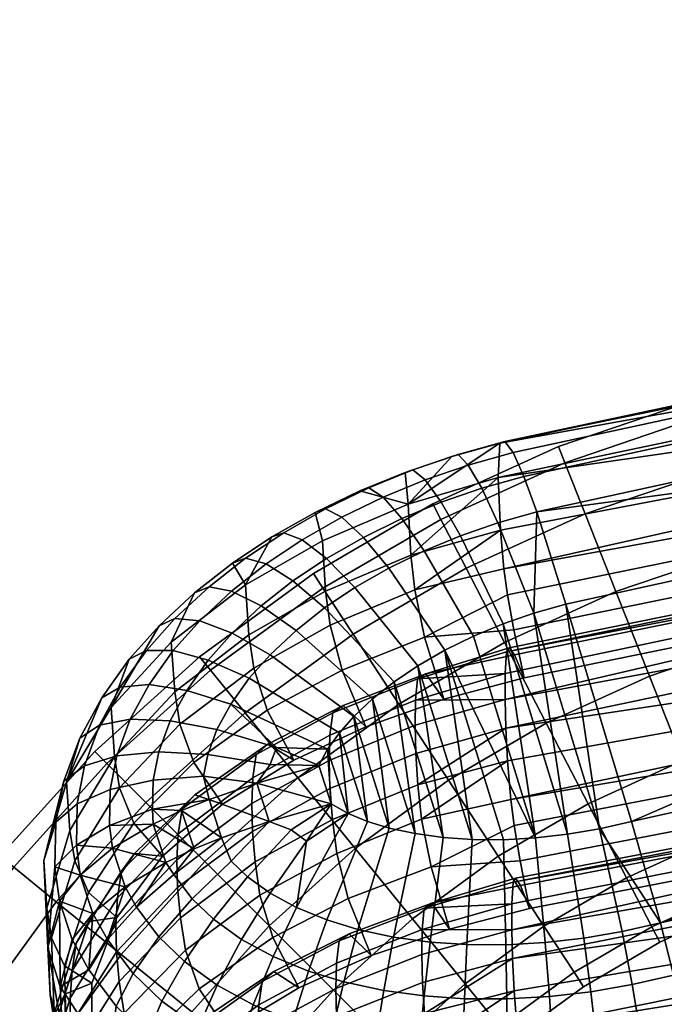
# Model space of a CAD drawing. Header units: millimetres. Extents: x -277 to 277, y -310 to 297.
# Tile 104 of 178: x -231 to -203, y 247 to 291. Entities that reach past the tile are written whole.
import ezdxf

# ---------------------------------------------------------------- set-up
doc = ezdxf.new("R2010")
doc.units = ezdxf.units.MM
doc.header["$MEASUREMENT"] = 0
for name, color, linetype in [('nozky', 250, 'Continuous'), ('operadlo', 250, 'Continuous'), ('podnoz', 7, 'Continuous')]:
    doc.layers.add(name, color=color, linetype=linetype)

msp = doc.modelspace()

# ---------------------------------------------------------------- meshes
at = {"layer": 'nozky'}
mesh = msp.add_polyface(dxfattribs=at)
corners = [(-180, 251.098, 11.179), (-182.712, 251.365, 11.179), (-182.731, 251.269, 9.528), (-180, 251, 9.528), (-238.119, -202.799), (-242.534, -201.94), (-242.534, -201.94, 2.317), (-240.221, -202.174, 2.317), (-244.943, -202.176, 2.317), (-247.303, -202.911), (-247.303, -202.911, 2.317), (-242.741, -200.451, 5.786), (-240.106, -200.678, 5.786), (-240.221, -201.295, 4.001), (-242.733, -201.078, 4.001), (-237.566, -201.415, 5.786), (-237.799, -201.998, 4.001), (-242.747, -199.941, 9.528), (-240.012, -200.177, 9.528), (-240.036, -200.303, 7.64), (-242.745, -200.069, 7.64), (-237.377, -200.942, 9.528), (-237.424, -201.061, 7.64), (-242.742, -200.331, 12.808), (-240.084, -200.56, 12.808), (-240.031, -200.273, 11.179), (-242.746, -200.039, 11.179), (-237.521, -201.303, 12.808), (-237.413, -201.032, 11.179), (-242.728, -201.478, 15.905), (-240.294, -201.688, 15.905), (-240.172, -201.034, 14.39), (-242.736, -200.813, 14.39), (-237.948, -202.369, 15.905), (-237.7, -201.751, 14.39), (-242.706, -203.319, 18.648), (-238.631, -204.078, 18.648), (-245.369, -200.742, 5.786), (-245.475, -200.244, 9.528), (-245.394, -200.625, 12.808), (-245.156, -201.747, 15.905), (-244.775, -203.548, 18.648), (-248.091, -201.072, 9.528), (-247.89, -201.541, 5.786), (-247.938, -201.431, 12.808), (-247.486, -202.485, 15.905), (-250.496, -202.396, 9.528), (-250.208, -202.816, 5.786), (-250.275, -202.717, 12.808), (-249.626, -203.663, 15.905), (-235.219, -202.633, 5.786), (-235.561, -203.159, 4.001), (-234.941, -202.206, 9.528), (-235.01, -202.313, 7.64), (-235.153, -202.532, 12.808), (-234.994, -202.288, 11.179), (-235.416, -202.936, 14.39), (-238.119, -202.799, 2.317), (-240.221, -202.174, 2.317), (-242.534, -201.94, 2.317), (-244.943, -202.176, 2.317), (-247.303, -202.911, 2.317)]
mesh.append_faces([[corners[k] for k in face] for face in [(0, 1, 2, 3), (4, 5, 6, 7), (8, 6, 5, 5), (5, 9, 10, 8), (11, 12, 13, 14), (12, 15, 16, 13), (17, 18, 19, 20), (18, 21, 22, 19), (19, 22, 15, 12), (20, 19, 12, 11), (23, 24, 25, 26), (24, 27, 28, 25), (25, 28, 21, 18), (26, 25, 18, 17), (29, 30, 31, 32), (30, 33, 34, 31), (31, 34, 27, 24), (32, 31, 24, 23), (30, 29, 35, 35), (36, 33, 30, 30), (20, 11, 37, 37), (38, 17, 20, 20), (37, 38, 20, 20), (26, 17, 38, 38), (39, 23, 26, 26), (38, 39, 26, 26), (32, 23, 39, 39), (40, 29, 32, 32), (39, 40, 32, 32), (41, 35, 29, 40), (42, 38, 37, 43), (44, 39, 38, 42), (45, 40, 39, 44), (46, 42, 43, 47), (48, 44, 42, 46), (49, 45, 44, 48), (15, 50, 51, 16), (21, 52, 53, 22), (22, 53, 50, 15), (27, 54, 55, 28), (28, 55, 52, 21), (34, 56, 54, 27), (57, 58, 13, 16), (58, 59, 14, 13), (60, 14, 59, 59), (60, 61, 43, 37), (14, 37, 11, 11), (14, 60, 37, 37)]])
at = {"layer": 'operadlo'}
mesh = msp.add_polyface(dxfattribs=at)
corners = [(-105.593, 271.911, 857.863), (-105.459, 270.289, 856.966), (-157.653, 263.179, 859.876), (-157.852, 264.778, 860.825), (-105.712, 274.118, 860.449), (-158.028, 266.93, 863.491), (-105.801, 277.304, 866.006), (-158.157, 270.007, 869.176), (-105.808, 279.881, 871.872), (-158.161, 272.471, 875.154), (-105.732, 280.649, 875.185), (-158.045, 273.179, 878.509), (-105.612, 280.408, 877.025), (-157.864, 272.908, 880.35), (-209.581, 255.982, 866.258), (-209.84, 260.45, 875.061), (-209.801, 259.165, 872.113), (-201.429, 230.851, 891.637), (-201.423, 229.381, 888.714), (-151.872, 242.052, 889.71), (-201.862, 235.342, 896.898), (-201.616, 233.771, 895.879), (-151.999, 244.226, 892.38), (-152.185, 245.833, 893.329), (-202.29, 237.478, 897.467), (-152.508, 248.001, 893.805), (-201.498, 232.604, 894.563), (-153.966, 266.207, 913.469), (-156.168, 275.906, 908.781), (-204.199, 255.003, 917.946), (-158.376, 282.869, 897.461), (-105.965, 290.751, 893.76), (-106.003, 289, 889.043), (-158.438, 281.221, 892.68), (-157.942, 282.581, 902.325), (-105.678, 290.553, 898.622), (-157.579, 281.554, 904.472), (-105.436, 289.559, 900.796), (-210.064, 271.868, 902.608), (-209.843, 271.952, 905.101), (-157.144, 280.006, 906.261), (-208.418, 268.812, 911.314), (-105.774, 283.259, 880.324), (-105.632, 281.631, 879.433), (-157.891, 274.082, 882.808), (-158.104, 275.682, 883.754), (-105.903, 285.484, 882.91), (-158.294, 277.846, 886.42), (-209.887, 266.266, 889.839), (-210.149, 270.349, 897.744), (-151.658, 250.288, 907.585), (-151.735, 253.008, 911.87), (-201.245, 242.004, 915.788), (-152.183, 257, 914.682), (-201.471, 243.79, 917.532), (-201.835, 245.879, 918.769), (-152.551, 259.321, 915.215), (-202.322, 248.158, 919.401), (-152.989, 261.684, 915.116), (-202.902, 250.496, 919.402), (-201.836, 236.461, 899.424), (-202.29, 237.478, 897.467), (-152.508, 248.001, 893.805), (-152.167, 247.019, 895.793), (-201.557, 236.16, 901.268), (-151.959, 246.758, 897.64), (-201.401, 236.352, 903.015), (-201.152, 239.435, 911.379), (-201.256, 237.345, 906.281), (-151.78, 247.491, 901.01), (-105.616, 266.041, 843.505), (-105.534, 262.893, 837.923), (-157.782, 256.108, 840.518), (-157.901, 259.16, 846.219), (-105.622, 268.583, 849.394), (-157.905, 261.6, 852.213), (-105.553, 269.333, 852.714), (-157.797, 262.295, 855.573), (-157.618, 253.967, 837.844), (-209.298, 245.726, 842.662), (-209.537, 250.185, 851.471), (-209.502, 248.903, 848.52), (-157.412, 243.324, 814.848), (-209.05, 235.522, 819.064), (-157.563, 245.444, 817.53), (-157.671, 248.451, 823.236), (-209.266, 239.96, 827.874), (-157.671, 250.846, 829.228), (-209.234, 238.685, 824.923), (-157.478, 237.934, 800.206), (-209.039, 229.796, 804.266), (-157.47, 240.277, 806.219)]
mesh.append_faces([[corners[k] for k in face] for face in [(0, 1, 2, 3), (4, 0, 3, 5), (6, 4, 5, 7), (8, 6, 7, 9), (10, 8, 9, 11), (12, 10, 11, 13), (3, 14, 5, 5), (7, 15, 9, 9), (5, 16, 7, 7), (17, 18, 19, 19), (20, 21, 22, 23), (24, 20, 23, 25), (22, 26, 19, 19), (27, 28, 29, 29), (30, 31, 32, 33), (34, 35, 31, 30), (36, 37, 35, 34), (33, 38, 30, 30), (30, 39, 34, 34), (40, 41, 28, 28), (42, 43, 44, 45), (46, 42, 45, 47), (32, 46, 47, 33), (45, 48, 47, 47), (47, 49, 33, 33), (50, 51, 52, 52), (51, 53, 54, 54), (55, 53, 56, 57), (58, 59, 57, 56), (58, 27, 59, 59), (60, 61, 62, 63), (64, 60, 63, 65), (66, 64, 65, 65), (67, 68, 69, 69), (65, 69, 66, 66), (69, 50, 67, 67), (70, 71, 72, 73), (74, 70, 73, 75), (76, 74, 75, 77), (78, 79, 72, 72), (73, 80, 75, 75), (72, 81, 73, 73), (82, 83, 84, 84), (85, 86, 87, 87), (84, 88, 85, 85), (89, 90, 91, 91)]])
mesh = msp.add_polyface(dxfattribs=at)
corners = [(-209.171, 253.26, 863.919), (-157.653, 263.179, 859.876), (-157.332, 261.014, 859.397), (-208.745, 251.124, 863.35), (-209.434, 254.824, 864.941), (-157.852, 264.778, 860.825), (-158.028, 266.93, 863.491), (-209.581, 255.982, 866.258), (-209.723, 257.716, 869.188), (-209.84, 261.606, 878.115), (-158.161, 272.471, 875.154), (-209.84, 260.45, 875.061), (-158.157, 270.007, 869.176), (-209.801, 259.165, 872.113), (-209.775, 262.573, 881.38), (-158.045, 273.179, 878.509), (-209.659, 262.753, 883.128), (-209.417, 262.443, 884.973), (-157.864, 272.908, 880.35), (-208.99, 261.417, 886.93), (-157.546, 271.919, 882.335), (-212.521, 262.64, 914.561), (-209.906, 254.194, 918.247), (-208.478, 254.273, 918.225), (-205.633, 254.677, 918.075), (-208.553, 264.294, 913.841), (-207.058, 254.435, 918.167), (-209.925, 263.817, 914.049), (-204.199, 255.003, 917.946), (-207.122, 264.7, 913.664), (-211.245, 263.268, 914.288), (-156.168, 275.906, 908.781), (-210.872, 269.86, 909.826), (-210.153, 268.323, 911.534), (-208.418, 268.812, 911.314), (-208.997, 270.387, 909.586), (-210.149, 270.349, 897.744), (-210.064, 271.868, 902.608), (-158.438, 281.221, 892.68), (-209.843, 271.952, 905.101), (-158.376, 282.869, 897.461), (-157.942, 282.581, 902.325), (-209.482, 271.457, 907.477), (-157.579, 281.554, 904.472), (-157.144, 280.006, 906.261), (-209.447, 263.546, 887.5), (-157.891, 274.082, 882.808), (-157.546, 271.919, 882.335), (-208.99, 261.417, 886.93), (-209.729, 265.108, 888.521), (-158.104, 275.682, 883.754), (-158.294, 277.846, 886.42), (-209.887, 266.266, 889.839), (-210.037, 268.001, 892.771), (-204.621, 250.104, 919.55), (-202.902, 250.496, 919.402), (-206.333, 249.809, 919.655), (-209.804, 249.513, 919.74), (-208.054, 249.612, 919.719), (-153.966, 266.207, 913.469), (-209.537, 251.336, 854.528), (-157.905, 261.6, 852.213), (-209.537, 250.185, 851.471), (-209.477, 252.3, 857.796), (-157.797, 262.295, 855.573), (-209.369, 252.475, 859.545), (-209.143, 252.158, 861.391), (-157.629, 262.015, 857.414), (-208.745, 251.124, 863.35), (-157.332, 261.014, 859.397)]
mesh.append_faces([[corners[k] for k in face] for face in [(0, 1, 2, 3), (4, 5, 1, 0), (6, 7, 8, 8), (7, 5, 4, 4), (9, 10, 11, 11), (11, 12, 13, 13), (13, 6, 8, 8), (9, 14, 10, 10), (15, 14, 16, 16), (17, 18, 15, 16), (19, 20, 18, 17), (15, 10, 14, 14), (21, 22, 23, 23), (24, 25, 26, 26), (26, 27, 23, 23), (28, 29, 24, 24), (27, 30, 23, 23), (25, 27, 26, 26), (24, 29, 25, 25), (31, 29, 28, 28), (32, 33, 34, 35), (33, 25, 34, 34), (34, 25, 29, 29), (36, 37, 38, 38), (37, 39, 40, 40), (41, 39, 42, 42), (42, 35, 43, 41), (44, 43, 35, 34), (31, 34, 29, 29), (45, 46, 47, 48), (49, 50, 46, 45), (51, 52, 53, 53), (52, 50, 49, 49), (36, 51, 53, 53), (54, 55, 24, 24), (24, 26, 56, 54), (55, 28, 24, 24), (57, 58, 23, 22), (58, 56, 26, 23), (59, 28, 55, 55), (60, 61, 62, 62), (60, 63, 61, 61), (64, 63, 65, 65), (66, 67, 64, 65), (68, 69, 67, 66), (64, 61, 63, 63)]])
mesh = msp.add_polyface(dxfattribs=at)
corners = [(-213.14, 252.993, 864.748), (-209.171, 253.26, 863.919), (-208.745, 251.124, 863.35), (-212.321, 250.211, 863.718), (-213.559, 255.109, 867.041), (-209.581, 255.982, 866.258), (-209.434, 254.824, 864.941), (-213.72, 256.649, 869.771), (-209.723, 257.716, 869.188), (-213.812, 258.044, 872.635), (-209.801, 259.165, 872.113), (-213.851, 259.298, 875.535), (-209.84, 260.45, 875.061), (-213.741, 261.37, 881.538), (-209.84, 261.606, 878.115), (-213.834, 260.415, 878.476), (-212.565, 260.455, 887.35), (-208.99, 261.417, 886.93), (-209.417, 262.443, 884.973), (-213.377, 261.589, 884.612), (-209.659, 262.753, 883.128), (-209.775, 262.573, 881.38), (-213.721, 261.949, 914.861), (-212.602, 254.292, 918.184), (-211.307, 254.202, 918.232), (-214.778, 261.238, 915.169), (-213.847, 254.465, 918.101), (-209.906, 254.194, 918.247), (-212.521, 262.64, 914.561), (-208.478, 254.273, 918.225), (-211.245, 263.268, 914.288), (-212.214, 271.275, 902.883), (-214.159, 269.15, 898.296), (-214.29, 270.572, 903.206), (-213.947, 270.685, 905.684), (-211.931, 271.372, 905.369), (-213.402, 270.24, 908.034), (-211.477, 270.899, 907.733), (-212.681, 269.239, 910.107), (-210.872, 269.86, 909.826), (-211.824, 267.745, 911.792), (-210.153, 268.323, 911.534), (-213.442, 267.075, 912.091), (-214.436, 268.514, 910.433), (-210.064, 271.868, 902.608), (-210.149, 270.349, 897.744), (-209.843, 271.952, 905.101), (-208.997, 270.387, 909.586), (-209.482, 271.457, 907.477), (-208.553, 264.294, 913.841), (-209.925, 263.817, 914.049), (-215.025, 266.3, 912.434), (-213.424, 263.224, 888.385), (-209.447, 263.546, 887.5), (-208.99, 261.417, 886.93), (-212.565, 260.455, 887.35), (-213.863, 265.336, 890.681), (-209.887, 266.266, 889.839), (-209.729, 265.108, 888.521), (-214.033, 266.878, 893.413), (-210.037, 268.001, 892.771), (-213.184, 249.632, 919.651), (-211.544, 249.52, 919.716), (-209.804, 249.513, 919.74), (-214.812, 249.856, 919.538), (-213.096, 251.361, 860.974), (-209.369, 252.475, 859.545), (-209.477, 252.3, 857.796), (-213.444, 251.15, 857.895), (-209.143, 252.158, 861.391)]
mesh.append_faces([[corners[k] for k in face] for face in [(0, 1, 2, 3), (4, 5, 6, 0), (0, 6, 1, 1), (7, 8, 4, 4), (9, 10, 7, 7), (11, 12, 10, 9), (13, 14, 15, 15), (16, 17, 18, 19), (19, 20, 21, 13), (15, 12, 11, 11), (4, 8, 5, 5), (7, 10, 8, 8), (15, 14, 12, 12), (19, 18, 20, 20), (13, 21, 14, 14), (22, 23, 24, 24), (23, 25, 26, 26), (27, 28, 24, 24), (22, 24, 28, 28), (28, 29, 30, 30), (31, 32, 33, 33), (34, 35, 31, 33), (36, 37, 35, 34), (38, 39, 37, 36), (40, 41, 39, 38), (42, 40, 38, 43), (32, 44, 45, 45), (35, 46, 44, 31), (44, 32, 31, 31), (47, 48, 37, 39), (35, 37, 48, 46), (49, 41, 40, 50), (51, 28, 30, 42), (42, 30, 50, 40), (52, 53, 54, 55), (56, 57, 58, 52), (52, 58, 53, 53), (59, 60, 56, 56), (32, 45, 59, 59), (56, 60, 57, 57), (59, 45, 60, 60), (61, 62, 24, 23), (62, 63, 27, 24), (23, 26, 64, 61), (65, 66, 67, 68), (65, 69, 66, 66)]])
mesh = msp.add_polyface(dxfattribs=at)
corners = [(-217.647, 258.854, 879.166), (-217.681, 257.728, 876.214), (-221.132, 255.809, 877.04), (-221.085, 256.948, 880.002), (-217.521, 259.848, 882.247), (-220.935, 257.995, 883.109), (-217.06, 260.172, 885.293), (-220.408, 258.454, 886.122), (-216.045, 259.229, 887.884), (-219.257, 257.748, 888.526), (-213.851, 259.298, 875.535), (-213.812, 258.044, 872.635), (-217.644, 256.481, 873.306), (-213.834, 260.415, 878.476), (-213.741, 261.37, 881.538), (-213.377, 261.589, 884.612), (-212.565, 260.455, 887.35), (-215.967, 255.01, 917.854), (-216.582, 259.689, 915.838), (-217.225, 258.966, 916.148), (-215.009, 254.717, 917.985), (-215.741, 260.477, 915.498), (-213.847, 254.465, 918.101), (-214.778, 261.238, 915.169), (-212.602, 254.292, 918.184), (-213.721, 261.949, 914.861), (-214.29, 270.572, 903.206), (-214.159, 269.15, 898.296), (-216.313, 269.747, 903.581), (-215.911, 269.881, 906.049), (-213.947, 270.685, 905.684), (-215.276, 269.47, 908.382), (-213.402, 270.24, 908.034), (-214.436, 268.514, 910.433), (-212.681, 269.239, 910.107), (-218.31, 268.782, 904.016), (-217.979, 267.524, 899.031), (-217.846, 268.942, 906.471), (-217.118, 268.573, 908.784), (-216.156, 267.672, 910.808), (-215.025, 266.3, 912.434), (-213.442, 267.075, 912.091), (-220.234, 267.69, 904.504), (-221.412, 265.554, 899.908), (-219.709, 267.882, 906.944), (-218.887, 267.563, 909.234), (-217.804, 266.729, 911.226), (-216.532, 265.434, 912.815), (-219.295, 265.73, 911.666), (-220.495, 266.489, 909.709), (-217.885, 264.525, 913.214), (-219.156, 263.522, 913.651), (-220.707, 264.617, 912.153), (-212.521, 262.64, 914.561), (-220.312, 262.442, 914.12), (-221.243, 261.39, 914.574), (-220.034, 258.307, 916.382), (-220.309, 257.545, 916.709), (-218.14, 257.5, 916.776), (-222.067, 260.234, 915.07), (-217.748, 258.235, 916.462), (-217.104, 261.756, 888.974), (-216.045, 259.229, 887.884), (-219.257, 257.748, 888.526), (-220.448, 259.97, 889.672), (-217.639, 263.761, 891.34), (-221.045, 261.845, 892.126), (-217.839, 265.274, 894.122), (-221.265, 263.326, 894.97), (-213.424, 263.224, 888.385), (-212.565, 260.455, 887.35), (-213.863, 265.336, 890.681), (-214.033, 266.878, 893.413)]
mesh.append_faces([[corners[k] for k in face] for face in [(0, 1, 2, 3), (4, 0, 3, 5), (6, 4, 5, 7), (8, 6, 7, 9), (10, 11, 12, 1), (13, 10, 1, 0), (14, 13, 0, 4), (15, 14, 4, 6), (16, 15, 6, 8), (17, 18, 19, 19), (18, 20, 21, 21), (21, 22, 23, 23), (24, 25, 23, 23), (26, 27, 28, 28), (29, 30, 26, 28), (31, 32, 30, 29), (33, 34, 32, 31), (35, 28, 27, 36), (37, 29, 28, 35), (38, 31, 29, 37), (39, 33, 31, 38), (40, 41, 33, 39), (42, 35, 36, 43), (44, 37, 35, 42), (45, 38, 37, 44), (46, 39, 38, 45), (47, 40, 39, 46), (48, 46, 45, 49), (50, 47, 46, 48), (51, 50, 48, 52), (50, 23, 25, 47), (47, 25, 53, 40), (23, 50, 51, 21), (54, 18, 21, 51), (55, 19, 18, 54), (56, 57, 58, 58), (59, 60, 19, 55), (56, 58, 60, 60), (61, 62, 63, 64), (65, 61, 64, 66), (67, 65, 66, 68), (36, 67, 68, 43), (69, 70, 62, 61), (71, 69, 61, 65), (72, 71, 65, 67), (27, 72, 67, 36)]])
mesh = msp.add_polyface(dxfattribs=at)
corners = [(-220.911, 256.717, 917.027), (-218.14, 257.5, 916.776), (-220.309, 257.545, 916.709), (-220.234, 267.69, 904.504), (-221.412, 265.554, 899.908), (-221.994, 266.521, 905.021), (-221.408, 266.75, 907.445), (-219.709, 267.882, 906.944), (-220.495, 266.489, 909.709), (-218.887, 267.563, 909.234), (-223.684, 265.199, 905.602), (-224.718, 262.997, 901.03), (-223.035, 265.473, 908.006), (-222.028, 265.282, 910.238), (-220.707, 264.617, 912.153), (-219.295, 265.73, 911.666), (-225.266, 263.732, 906.241), (-227.401, 260.086, 902.287), (-224.556, 264.062, 908.621), (-223.452, 263.957, 910.815), (-222.006, 263.405, 912.68), (-220.312, 262.442, 914.12), (-219.156, 263.522, 913.651), (-226.591, 262.242, 906.885), (-225.821, 262.635, 909.238), (-224.63, 262.628, 911.39), (-223.07, 262.203, 913.2), (-221.243, 261.39, 914.574), (-227.823, 260.52, 907.623), (-229.389, 256.764, 903.702), (-226.992, 260.995, 909.942), (-225.709, 261.115, 912.04), (-224.031, 260.854, 913.779), (-222.067, 260.234, 915.07), (-228.8, 258.727, 908.387), (-227.914, 259.298, 910.666), (-226.549, 259.566, 912.701), (-224.767, 259.5, 914.358), (-222.682, 259.106, 915.553), (-228.582, 257.491, 911.431), (-229.513, 256.801, 909.201), (-227.149, 257.941, 913.391), (-225.281, 258.111, 914.949), (-223.094, 257.995, 916.027), (-225.529, 256.857, 915.481), (-227.446, 256.438, 914.026), (-223.288, 257.031, 916.437), (-220.034, 258.307, 916.382), (-217.748, 258.235, 916.462), (-227.252, 257.907, 897.282), (-229.245, 254.611, 898.668), (-224.337, 259.35, 893.139), (-223.709, 257.631, 890.582), (-226.393, 254.94, 891.634), (-227.022, 256.502, 894.291), (-224.566, 260.793, 896.058), (-220.448, 259.97, 889.672), (-219.257, 257.748, 888.526), (-222.439, 255.779, 889.372), (-221.045, 261.845, 892.126), (-221.265, 263.326, 894.97)]
mesh.append_faces([[corners[k] for k in face] for face in [(0, 1, 2, 2), (3, 4, 5, 5), (6, 7, 3, 5), (8, 9, 7, 6), (10, 5, 4, 11), (12, 6, 5, 10), (13, 8, 6, 12), (14, 15, 8, 13), (16, 10, 11, 17), (18, 12, 10, 16), (19, 13, 12, 18), (20, 14, 13, 19), (21, 22, 14, 20), (16, 17, 23, 23), (24, 18, 16, 23), (25, 19, 18, 24), (26, 20, 19, 25), (27, 21, 20, 26), (28, 23, 17, 29), (30, 24, 23, 28), (31, 25, 24, 30), (32, 26, 25, 31), (33, 27, 26, 32), (28, 29, 34, 34), (35, 30, 28, 34), (36, 31, 30, 35), (37, 32, 31, 36), (38, 33, 32, 37), (39, 35, 34, 40), (41, 36, 35, 39), (42, 37, 36, 41), (43, 38, 37, 42), (44, 42, 41, 45), (46, 43, 42, 44), (47, 33, 38, 38), (47, 38, 43, 2), (48, 33, 47, 47), (46, 0, 2, 43), (17, 49, 50, 29), (51, 52, 53, 54), (55, 51, 54, 49), (11, 55, 49, 17), (56, 57, 58, 52), (59, 56, 52, 51), (60, 59, 51, 55), (4, 60, 55, 11)]])
mesh = msp.add_polyface(dxfattribs=at)
corners = [(-220.98, 253.202, 871.213), (-220.768, 251.72, 868.372), (-224.09, 249.273, 869.33), (-224.313, 250.719, 872.245), (-221.098, 254.567, 874.124), (-224.438, 252.064, 875.185), (-221.132, 255.809, 877.04), (-224.468, 253.301, 878.109), (-221.085, 256.948, 880.002), (-224.406, 254.458, 881.083), (-220.935, 257.995, 883.109), (-224.238, 255.571, 884.222), (-220.408, 258.454, 886.122), (-223.675, 256.195, 887.195), (-219.257, 257.748, 888.526), (-222.439, 255.779, 889.372), (-217.344, 253.587, 867.642), (-216.828, 251.576, 865.28), (-220.189, 249.838, 865.925), (-217.536, 255.1, 870.421), (-217.644, 256.481, 873.306), (-217.681, 257.728, 876.214), (-213.14, 252.993, 864.748), (-212.321, 250.211, 863.718), (-215.807, 249.034, 864.2), (-213.559, 255.109, 867.041), (-213.72, 256.649, 869.771), (-213.812, 258.044, 872.635), (-220.911, 256.717, 917.027), (-217.593, 255.789, 917.512), (-218.14, 257.5, 916.776), (-220.357, 255.005, 917.758), (-223.036, 255.995, 916.954), (-222.478, 254.283, 917.681), (-224.26, 255.496, 916.722), (-223.699, 253.785, 917.448), (-215.967, 255.01, 917.854), (-217.225, 258.966, 916.148), (-216.834, 255.366, 917.697), (-217.748, 258.235, 916.462), (-215.009, 254.717, 917.985), (-216.582, 259.689, 915.838), (-213.847, 254.465, 918.101), (-215.741, 260.477, 915.498), (-225.558, 255.552, 916.033), (-223.288, 257.031, 916.437), (-225.529, 256.857, 915.481), (-219.371, 254.637, 917.953), (-221.315, 252.534, 918.351), (-222.837, 250.647, 918.112), (-221.587, 249.749, 918.499), (-220.314, 251.813, 918.662), (-222.051, 253.24, 918.048), (-223.792, 251.565, 917.72), (-216.396, 250.196, 919.378), (-214.812, 249.856, 919.538), (-217.779, 250.619, 919.187), (-224.599, 252.638, 917.264), (-218.692, 254.135, 918.17), (-219.14, 251.176, 918.94), (-213.096, 251.361, 860.974), (-213.444, 251.15, 857.895), (-217.232, 249.68, 858.546), (-216.787, 249.995, 861.599)]
mesh.append_faces([[corners[k] for k in face] for face in [(0, 1, 2, 3), (4, 0, 3, 5), (6, 4, 5, 7), (8, 6, 7, 9), (10, 8, 9, 11), (12, 10, 11, 13), (14, 12, 13, 15), (16, 17, 18, 1), (19, 16, 1, 0), (20, 19, 0, 4), (21, 20, 4, 6), (22, 23, 24, 17), (25, 22, 17, 16), (26, 25, 16, 19), (27, 26, 19, 20), (28, 29, 30, 30), (31, 29, 28, 28), (32, 33, 31, 31), (34, 33, 32, 32), (28, 32, 31, 31), (33, 34, 35, 35), (36, 37, 38, 38), (38, 39, 29, 29), (40, 41, 36, 36), (42, 43, 40, 40), (39, 30, 29, 29), (37, 39, 38, 38), (32, 44, 34, 34), (45, 46, 44, 32), (32, 28, 45, 45), (31, 47, 29, 29), (48, 49, 50, 51), (52, 53, 49, 48), (54, 55, 42, 40), (56, 54, 40, 36), (33, 35, 57, 57), (52, 33, 57, 53), (58, 51, 59, 59), (58, 29, 47, 47), (58, 47, 48, 51), (38, 58, 59, 59), (59, 56, 36, 38), (58, 38, 29, 29), (52, 48, 47, 31), (33, 52, 31, 31), (60, 61, 62, 63)]])
mesh = msp.add_polyface(dxfattribs=at)
corners = [(-205.81, 236.732, 897.718), (-205.509, 233.828, 896.735), (-201.862, 235.342, 896.898), (-202.29, 237.478, 897.467), (-203.338, 241.531, 915.952), (-205.429, 241.176, 916.064), (-205.108, 238.649, 911.637), (-205.544, 242.978, 917.808), (-203.508, 243.327, 917.695), (-205.74, 245.098, 919.042), (-203.789, 245.434, 918.93), (-206.01, 247.419, 919.666), (-204.168, 247.737, 919.556), (-206.333, 249.809, 919.655), (-204.621, 250.104, 919.55), (-207.543, 240.938, 916.126), (-207.602, 242.744, 917.872), (-201.152, 239.435, 911.379), (-201.245, 242.004, 915.788), (-201.471, 243.79, 917.532), (-202.322, 248.158, 919.401), (-201.835, 245.879, 918.769), (-202.902, 250.496, 919.402), (-151.658, 250.288, 907.585), (-151.735, 253.008, 911.87), (-152.183, 257, 914.682), (-205.467, 235.485, 900.505), (-205.81, 236.732, 897.718), (-202.29, 237.478, 897.467), (-201.836, 236.461, 899.424), (-205.277, 235.675, 903.642), (-201.557, 236.16, 901.268), (-201.401, 236.352, 903.015), (-205.192, 236.614, 906.642), (-201.256, 237.345, 906.281), (-151.78, 247.491, 901.01), (-208.916, 243.002, 840.321), (-157.434, 252.372, 836.888), (-157.134, 250.208, 836.4), (-208.519, 240.862, 839.751), (-209.161, 244.568, 841.344), (-157.618, 253.967, 837.844), (-157.782, 256.108, 840.518), (-209.298, 245.726, 842.662), (-209.429, 247.456, 845.593), (-209.537, 250.185, 851.471), (-157.901, 259.16, 846.219), (-209.502, 248.903, 848.52), (-208.694, 232.799, 816.72), (-157.24, 241.736, 813.883), (-156.96, 239.573, 813.381), (-208.322, 230.656, 816.146), (-208.923, 234.366, 817.744), (-157.412, 243.324, 814.848), (-157.563, 245.444, 817.53), (-209.05, 235.522, 819.064), (-209.169, 237.246, 821.996), (-209.263, 241.104, 830.93), (-157.671, 250.846, 829.228), (-209.266, 239.96, 827.874), (-157.671, 248.451, 823.236), (-209.234, 238.685, 824.923), (-209.204, 242.059, 834.198), (-157.568, 251.516, 832.586), (-209.103, 242.229, 835.946), (-208.891, 241.906, 837.792), (-157.411, 251.223, 834.424), (-208.519, 240.862, 839.751), (-157.134, 250.208, 836.4), (-209.031, 230.932, 807.325), (-208.973, 231.877, 810.595), (-157.47, 240.277, 806.219), (-208.673, 231.709, 814.189), (-157.222, 240.608, 811.414), (-157.37, 240.917, 809.579), (-208.875, 232.041, 812.344)]
mesh.append_faces([[corners[k] for k in face] for face in [(0, 1, 2, 3), (4, 5, 6, 6), (7, 5, 4, 8), (9, 7, 8, 10), (11, 9, 10, 12), (13, 11, 12, 14), (5, 15, 6, 6), (16, 15, 5, 7), (6, 17, 18, 18), (8, 4, 18, 19), (18, 4, 6, 6), (20, 12, 10, 21), (8, 19, 21, 10), (12, 20, 22, 14), (17, 23, 18, 18), (18, 24, 19, 19), (25, 21, 19, 19), (26, 27, 28, 29), (30, 26, 31, 32), (26, 29, 31, 31), (33, 30, 34, 34), (6, 33, 17, 17), (30, 32, 34, 34), (33, 34, 17, 17), (35, 34, 32, 32), (36, 37, 38, 39), (40, 41, 37, 36), (42, 43, 44, 44), (43, 41, 40, 40), (45, 46, 47, 47), (47, 42, 44, 44), (48, 49, 50, 51), (52, 53, 49, 48), (54, 55, 56, 56), (55, 53, 52, 52), (57, 58, 59, 59), (59, 60, 61, 61), (61, 54, 56, 56), (57, 62, 58, 58), (63, 62, 64, 64), (65, 66, 63, 64), (67, 68, 66, 65), (63, 58, 62, 62), (69, 70, 71, 71), (72, 73, 74, 75), (74, 71, 70, 70)]])
mesh = msp.add_polyface(dxfattribs=at)
corners = [(-226.94, 252.79, 885.473), (-227.119, 251.61, 882.306), (-229.146, 248.343, 883.692), (-228.963, 249.589, 886.881), (-226.365, 253.58, 888.407), (-228.393, 250.545, 889.772), (-225.104, 253.46, 890.359), (-227.144, 250.73, 891.512), (-224.468, 253.301, 878.109), (-224.438, 252.064, 875.185), (-227.168, 249.198, 876.39), (-227.193, 250.43, 879.321), (-224.406, 254.458, 881.083), (-224.238, 255.571, 884.222), (-223.675, 256.195, 887.195), (-222.439, 255.779, 889.372), (-225.532, 254.89, 916.277), (-223.699, 253.785, 917.448), (-224.26, 255.496, 916.722), (-224.969, 253.178, 917), (-227.335, 253.812, 915.132), (-226.769, 252.1, 915.852), (-228.778, 252.621, 913.432), (-229.7, 251.454, 911.371), (-228.212, 250.908, 914.15), (-229.135, 249.74, 912.088), (-229.513, 256.801, 909.201), (-228.8, 258.727, 908.387), (-229.389, 256.764, 903.702), (-230.399, 253.272, 905.173), (-229.873, 254.98, 909.968), (-228.916, 255.795, 912.146), (-228.582, 257.491, 911.431), (-227.446, 256.438, 914.026), (-227.149, 257.941, 913.391), (-229.911, 252.992, 910.801), (-230.229, 249.37, 906.804), (-228.952, 253.958, 912.918), (-227.478, 254.831, 914.703), (-225.558, 255.552, 916.033), (-225.529, 256.857, 915.481), (-229.024, 253.247, 895.61), (-228.413, 251.84, 892.86), (-229.48, 248.566, 894.175), (-230.062, 249.824, 897.006), (-229.245, 254.611, 898.668), (-230.267, 251.147, 900.114), (-226.393, 254.94, 891.634), (-225.104, 253.46, 890.359), (-227.144, 250.73, 891.512), (-227.022, 256.502, 894.291), (-227.252, 257.907, 897.282), (-223.709, 257.631, 890.582), (-222.439, 255.779, 889.372), (-224.599, 252.638, 917.264), (-226.271, 251.181, 916.24), (-225.279, 249.862, 916.797), (-223.792, 251.565, 917.72), (-227.558, 249.74, 914.688)]
mesh.append_faces([[corners[k] for k in face] for face in [(0, 1, 2, 3), (4, 0, 3, 5), (6, 4, 5, 7), (8, 9, 10, 11), (12, 8, 11, 1), (13, 12, 1, 0), (14, 13, 0, 4), (15, 14, 4, 6), (16, 17, 18, 18), (19, 17, 16, 16), (20, 21, 19, 19), (22, 21, 20, 20), (19, 16, 20, 20), (23, 24, 22, 22), (21, 22, 24, 24), (25, 24, 23, 23), (26, 27, 28, 29), (26, 29, 30, 30), (31, 32, 26, 30), (33, 34, 32, 31), (35, 30, 29, 36), (37, 31, 30, 35), (38, 33, 31, 37), (39, 40, 33, 38), (23, 35, 36, 36), (20, 38, 37, 37), (37, 35, 22, 22), (23, 22, 35, 35), (37, 22, 20, 20), (18, 39, 16, 16), (16, 39, 38, 38), (38, 20, 16, 16), (41, 42, 43, 44), (45, 41, 44, 46), (28, 45, 46, 29), (47, 48, 49, 42), (50, 47, 42, 41), (51, 50, 41, 45), (52, 53, 48, 47), (54, 55, 56, 57), (21, 58, 55, 55), (58, 21, 24, 24), (17, 19, 54, 54), (19, 55, 54, 54), (55, 19, 21, 21)]])
mesh = msp.add_polyface(dxfattribs=at)
corners = [(-228.253, 244.51, 894.118), (-228.896, 242.073, 893.398), (-227.805, 243.07, 894.722), (-229.396, 243.676, 892.728), (-230.022, 246.203, 888.338), (-230.209, 244.895, 885.14), (-230.107, 241.024, 886.756), (-229.922, 242.396, 889.943), (-229.469, 247.315, 891.183), (-228.258, 247.801, 892.741), (-229.215, 245.909, 877.764), (-229.088, 244.607, 874.769), (-230.172, 241.158, 876.191), (-230.294, 242.434, 879.208), (-229.232, 247.138, 880.701), (-230.305, 243.662, 882.149), (-229.146, 248.343, 883.692), (-228.963, 249.589, 886.881), (-228.393, 250.545, 889.772), (-227.144, 250.73, 891.512), (-226.197, 244.894, 867.785), (-224.93, 243.395, 866.527), (-227.013, 240.694, 867.642), (-228.267, 241.824, 868.972), (-226.816, 246.466, 870.434), (-228.87, 243.24, 871.714), (-227.04, 247.874, 873.422), (-227.168, 249.198, 876.39), (-227.193, 250.43, 879.321), (-227.119, 251.61, 882.306), (-224.313, 250.719, 872.245), (-224.09, 249.273, 869.33), (-224.438, 252.064, 875.185), (-229.7, 251.454, 911.371), (-230.229, 249.37, 906.804), (-229.67, 247.657, 907.52), (-229.572, 245.575, 902.438), (-229.135, 249.74, 912.088), (-228.896, 243.308, 896.349), (-229.398, 244.91, 895.678), (-227.805, 243.07, 894.722), (-228.253, 244.51, 894.118), (-229.933, 246.004, 898.584), (-229.4, 244.328, 899.285), (-230.117, 247.276, 901.728), (-229.48, 248.566, 894.175), (-228.258, 247.801, 892.741), (-230.062, 249.824, 897.006), (-230.267, 251.147, 900.114), (-230.399, 253.272, 905.173), (-228.413, 251.84, 892.86), (-227.144, 250.73, 891.512), (-225.792, 245.435, 913.976), (-227.492, 244.313, 908.924), (-224.606, 241.896, 909.957), (-224.066, 244.188, 914.512), (-227.175, 246.768, 913.41), (-226.424, 248.231, 915.324), (-225.135, 246.991, 915.851), (-228.398, 248.401, 912.722), (-227.558, 249.74, 914.688), (-226.271, 251.181, 916.24), (-225.279, 249.862, 916.797), (-228.212, 250.908, 914.15), (-227.427, 242.253, 903.839), (-227.292, 241.059, 900.679), (-223.998, 245.496, 860.412), (-224.164, 244.388, 857.27), (-226.916, 241.577, 858.445), (-226.738, 242.754, 861.616)]
mesh.append_faces([[corners[k] for k in face] for face in [(0, 1, 2, 2), (3, 1, 0, 0), (4, 5, 6, 7), (8, 4, 7, 3), (9, 8, 3, 0), (10, 11, 12, 13), (14, 10, 13, 15), (16, 14, 15, 5), (17, 16, 5, 4), (18, 17, 4, 8), (19, 18, 8, 9), (20, 21, 22, 23), (24, 20, 23, 25), (26, 24, 25, 11), (27, 26, 11, 10), (28, 27, 10, 14), (29, 28, 14, 16), (30, 31, 24, 26), (32, 30, 26, 27), (33, 34, 35, 35), (36, 35, 34, 34), (37, 33, 35, 35), (38, 39, 40, 40), (39, 41, 40, 40), (42, 39, 38, 38), (43, 36, 44, 44), (34, 44, 36, 36), (38, 43, 42, 42), (44, 42, 43, 43), (45, 46, 41, 39), (47, 45, 39, 42), (48, 47, 42, 44), (49, 48, 44, 34), (50, 51, 46, 45), (52, 53, 54, 55), (52, 56, 53, 53), (57, 56, 52, 58), (59, 35, 53, 56), (60, 59, 56, 57), (61, 60, 57, 62), (37, 35, 59, 59), (60, 63, 59, 59), (37, 59, 63, 63), (64, 36, 43, 65), (53, 35, 36, 64), (66, 67, 68, 69)]])
mesh = msp.add_polyface(dxfattribs=at)
corners = [(-207.711, 244.872, 919.107), (-207.602, 242.744, 917.872), (-205.544, 242.978, 917.808), (-205.74, 245.098, 919.042), (-207.864, 247.206, 919.731), (-206.01, 247.419, 919.666), (-208.054, 249.612, 919.719), (-206.333, 249.809, 919.655), (-209.713, 240.822, 916.136), (-209.136, 238.278, 911.716), (-205.108, 238.649, 911.637), (-207.543, 240.938, 916.126), (-209.711, 242.628, 917.885), (-209.727, 244.759, 919.123), (-209.758, 247.1, 919.75), (-209.804, 249.513, 919.74), (-211.897, 240.835, 916.091), (-213.041, 238.345, 911.615), (-211.831, 242.639, 917.846), (-211.748, 244.767, 919.089), (-211.649, 247.107, 919.721), (-211.544, 249.52, 919.716), (-213.994, 240.982, 915.994), (-213.861, 242.778, 917.754), (-213.677, 244.898, 919.006), (-213.447, 247.228, 919.647), (-213.184, 249.632, 919.651), (-213.087, 236.317, 906.586), (-209.2, 236.25, 906.704), (-205.467, 235.485, 900.505), (-209.307, 235.053, 900.549), (-209.383, 236.228, 897.863), (-205.81, 236.732, 897.718), (-205.192, 236.614, 906.642), (-209.244, 235.292, 903.68), (-205.277, 235.675, 903.642), (-212.877, 242.783, 841.097), (-208.916, 243.002, 840.321), (-208.519, 240.862, 839.751), (-212.096, 239.992, 840.07), (-213.275, 244.902, 843.389), (-209.298, 245.726, 842.662), (-209.161, 244.568, 841.344), (-213.428, 246.441, 846.119), (-209.429, 247.456, 845.593), (-213.515, 247.834, 848.985), (-209.502, 248.903, 848.52), (-213.55, 249.085, 851.887), (-209.537, 250.185, 851.471), (-213.444, 251.15, 857.895), (-209.537, 251.336, 854.528), (-213.533, 250.199, 854.831), (-212.321, 250.211, 863.718), (-208.745, 251.124, 863.35), (-209.143, 252.158, 861.391), (-213.096, 251.361, 860.974), (-209.477, 252.3, 857.796), (-213.249, 237.66, 825.332), (-209.234, 238.685, 824.923), (-213.17, 236.272, 822.467), (-213.279, 238.906, 828.234), (-209.266, 239.96, 827.874), (-213.173, 240.957, 834.242), (-209.263, 241.104, 830.93), (-213.261, 240.013, 831.177), (-212.096, 239.992, 840.07), (-208.519, 240.862, 839.751), (-208.891, 241.906, 837.792), (-212.838, 241.157, 837.322), (-209.103, 242.229, 835.946), (-209.204, 242.059, 834.198), (-209.169, 237.246, 821.996)]
mesh.append_faces([[corners[k] for k in face] for face in [(0, 1, 2, 3), (4, 0, 3, 5), (6, 4, 5, 7), (8, 9, 10, 11), (12, 8, 11, 1), (13, 12, 1, 0), (14, 13, 0, 4), (15, 14, 4, 6), (16, 17, 9, 8), (18, 16, 8, 12), (19, 18, 12, 13), (20, 19, 13, 14), (21, 20, 14, 15), (16, 22, 17, 17), (23, 22, 16, 18), (24, 23, 18, 19), (25, 24, 19, 20), (26, 25, 20, 21), (9, 17, 27, 28), (29, 30, 31, 32), (33, 28, 34, 35), (10, 9, 28, 33), (36, 37, 38, 39), (40, 41, 42, 36), (36, 42, 37, 37), (43, 44, 40, 40), (45, 46, 43, 43), (47, 48, 46, 45), (49, 50, 51, 51), (52, 53, 54, 55), (51, 48, 47, 47), (40, 44, 41, 41), (43, 46, 44, 44), (51, 50, 48, 48), (49, 56, 50, 50), (57, 58, 59, 59), (60, 61, 58, 57), (62, 63, 64, 64), (65, 66, 67, 68), (68, 69, 70, 62), (64, 61, 60, 60), (59, 58, 71, 71), (64, 63, 61, 61), (68, 67, 69, 69), (62, 70, 63, 63)]])
mesh = msp.add_polyface(dxfattribs=at)
corners = [(-223.477, 247.546, 866.78), (-222.235, 245.675, 865.585), (-224.93, 243.395, 866.527), (-226.197, 244.894, 867.785), (-224.09, 249.273, 869.33), (-226.816, 246.466, 870.434), (-220.189, 249.838, 865.925), (-219.031, 247.598, 864.791), (-220.768, 251.72, 868.372), (-216.828, 251.576, 865.28), (-215.807, 249.034, 864.2), (-215.624, 245.168, 918.865), (-215.92, 243.065, 917.602), (-213.861, 242.778, 917.754), (-213.677, 244.898, 919.006), (-215.249, 247.477, 919.52), (-213.447, 247.228, 919.647), (-214.812, 249.856, 919.538), (-213.184, 249.632, 919.651), (-217.557, 245.582, 918.666), (-217.976, 243.508, 917.387), (-217.02, 247.856, 919.339), (-216.396, 250.196, 919.378), (-219.296, 246.114, 918.422), (-219.838, 244.079, 917.123), (-218.597, 248.337, 919.12), (-217.779, 250.619, 919.187), (-221.756, 244.869, 916.77), (-222.213, 243.177, 914.954), (-220.202, 242.346, 915.327), (-221.069, 246.841, 918.097), (-220.18, 248.987, 918.831), (-219.14, 251.176, 918.94), (-223.513, 245.823, 916.353), (-224.066, 244.188, 914.512), (-222.674, 247.711, 917.717), (-221.587, 249.749, 918.499), (-220.314, 251.813, 918.662), (-225.135, 246.991, 915.851), (-225.792, 245.435, 913.976), (-224.135, 248.762, 917.266), (-222.837, 250.647, 918.112), (-225.279, 249.862, 916.797), (-226.424, 248.231, 915.324), (-223.792, 251.565, 917.72), (-223.444, 246.111, 863.393), (-223.998, 245.496, 860.412), (-226.738, 242.754, 861.616), (-226.172, 243.534, 864.557), (-222.235, 245.675, 865.585), (-224.93, 243.395, 866.527), (-220.859, 245.694, 853.279), (-220.828, 244.454, 850.362), (-224.198, 241.996, 851.369), (-224.226, 243.232, 854.294), (-220.812, 246.831, 856.244), (-224.164, 244.388, 857.27), (-220.664, 247.874, 859.354), (-220.151, 248.323, 862.374), (-219.031, 247.598, 864.791), (-217.355, 246.321, 849.599), (-217.254, 244.942, 846.713), (-220.716, 243.089, 847.452), (-217.39, 247.567, 852.509), (-217.356, 248.689, 855.462), (-217.232, 249.68, 858.546), (-216.787, 249.995, 861.599), (-215.807, 249.034, 864.2), (-213.428, 246.441, 846.119), (-213.275, 244.902, 843.389), (-217.069, 243.429, 843.934), (-213.515, 247.834, 848.985), (-213.55, 249.085, 851.887), (-213.533, 250.199, 854.831), (-213.444, 251.15, 857.895), (-212.321, 250.211, 863.718), (-213.096, 251.361, 860.974)]
mesh.append_faces([[corners[k] for k in face] for face in [(0, 1, 2, 3), (4, 0, 3, 5), (6, 7, 1, 0), (8, 6, 0, 4), (9, 10, 7, 6), (11, 12, 13, 14), (15, 11, 14, 16), (17, 15, 16, 18), (19, 20, 12, 11), (21, 19, 11, 15), (22, 21, 15, 17), (23, 24, 20, 19), (25, 23, 19, 21), (26, 25, 21, 22), (27, 28, 29, 24), (30, 27, 24, 23), (31, 30, 23, 25), (32, 31, 25, 26), (33, 34, 28, 27), (35, 33, 27, 30), (36, 35, 30, 31), (37, 36, 31, 32), (38, 39, 34, 33), (40, 38, 33, 35), (41, 40, 35, 36), (42, 43, 38, 40), (44, 42, 40, 41), (45, 46, 47, 48), (49, 45, 48, 50), (51, 52, 53, 54), (55, 51, 54, 56), (57, 55, 56, 46), (58, 57, 46, 45), (59, 58, 45, 49), (60, 61, 62, 52), (63, 60, 52, 51), (64, 63, 51, 55), (65, 64, 55, 57), (66, 65, 57, 58), (67, 66, 58, 59), (68, 69, 70, 61), (71, 68, 61, 60), (72, 71, 60, 63), (73, 72, 63, 64), (74, 73, 64, 65), (75, 76, 66, 67)]])
at = {"layer": 'podnoz'}
mesh = msp.add_polyface(dxfattribs=at)
corners = [(-196.667, 255.578, 7.222), (-192.683, 256.517, 7.222), (-192.237, 254.108, 10.951), (-195.99, 253.224, 10.951), (-197.698, 259.162, 4.772), (-193.361, 260.184, 4.772), (-198.816, 263.053, 4), (-194.098, 264.165, 4), (-199.935, 266.944, 4.772), (-194.835, 268.147, 4.772), (-200.966, 270.528, 7.222), (-195.514, 271.813, 7.222), (-195.959, 274.222, 10.951), (-201.643, 272.882, 10.951), (-196.1, 274.982, 15), (-201.856, 273.625, 15), (-201.643, 272.882, 19.049), (-195.959, 274.222, 19.049), (-200.966, 270.528, 22.778), (-195.514, 271.813, 22.778), (-199.935, 266.944, 25.228), (-194.835, 268.147, 25.228), (-198.816, 263.053, 26), (-194.098, 264.165, 26), (-197.698, 259.162, 25.228), (-193.361, 260.184, 25.228), (-196.667, 255.578, 22.778), (-192.683, 256.517, 22.778), (-195.99, 253.224, 19.049), (-192.237, 254.108, 19.049), (-199.64, 251.98, 10.951), (-195.777, 252.481, 15), (-199.356, 251.262, 15), (-200.542, 254.257, 7.222), (-201.914, 257.725, 4.772), (-203.405, 261.49, 4), (-204.895, 265.254, 4.772), (-206.268, 268.721, 7.222), (-207.169, 270.999, 10.951), (-207.454, 271.717, 15), (-207.169, 270.999, 19.049), (-206.268, 268.721, 22.778), (-204.895, 265.254, 25.228), (-203.405, 261.49, 26), (-201.914, 257.725, 25.228), (-200.542, 254.257, 22.778), (-199.64, 251.98, 19.049), (-203.295, 250.314, 10.951), (-202.94, 249.629, 15), (-204.422, 252.49, 7.222), (-206.137, 255.801, 4.772), (-208, 259.396, 4), (-206.137, 255.801, 25.228), (-208, 259.396, 26), (-204.422, 252.49, 22.778), (-203.295, 250.314, 19.049), (-206.764, 248.289, 10.951), (-206.341, 247.643, 15), (-206.764, 248.289, 19.049), (-190.279, 272.536, 22.778)]
mesh.append_faces([[corners[k] for k in face] for face in [(0, 1, 2, 3), (4, 5, 1, 0), (6, 7, 5, 4), (8, 9, 7, 6), (10, 11, 9, 8), (12, 11, 10, 10), (10, 13, 12, 12), (14, 12, 13, 13), (13, 15, 14, 14), (16, 17, 14, 14), (15, 16, 14, 14), (18, 19, 17, 17), (16, 18, 17, 17), (20, 21, 19, 18), (22, 23, 21, 20), (24, 25, 23, 22), (26, 27, 25, 24), (28, 29, 27, 26), (30, 3, 31, 32), (33, 0, 3, 30), (34, 4, 0, 33), (35, 6, 4, 34), (36, 8, 6, 35), (37, 10, 8, 36), (38, 13, 10, 37), (39, 15, 13, 38), (40, 16, 15, 39), (41, 18, 16, 40), (42, 20, 18, 41), (43, 22, 20, 42), (44, 24, 22, 43), (45, 26, 24, 44), (46, 28, 26, 45), (32, 31, 28, 46), (47, 30, 32, 48), (49, 33, 30, 47), (50, 34, 33, 49), (51, 35, 34, 50), (52, 44, 43, 53), (54, 45, 44, 52), (55, 46, 45, 54), (48, 32, 46, 55), (56, 47, 48, 57), (57, 48, 55, 58), (21, 59, 19, 19)]])
mesh = msp.add_polyface(dxfattribs=at)
corners = [(-209.862, 262.991, 4.772), (-204.895, 265.254, 4.772), (-203.405, 261.49, 4), (-208, 259.396, 4), (-211.578, 266.302, 7.222), (-206.268, 268.721, 7.222), (-212.704, 268.477, 10.951), (-207.169, 270.999, 10.951), (-213.06, 269.163, 15), (-207.454, 271.717, 15), (-212.704, 268.477, 19.049), (-207.169, 270.999, 19.049), (-211.578, 266.302, 22.778), (-206.268, 268.721, 22.778), (-209.862, 262.991, 25.228), (-204.895, 265.254, 25.228), (-208, 259.396, 26), (-203.405, 261.49, 26), (-208.104, 250.34, 7.222), (-204.422, 252.49, 7.222), (-203.295, 250.314, 10.951), (-206.764, 248.289, 10.951), (-210.145, 253.461, 4.772), (-206.137, 255.801, 4.772), (-212.361, 256.85, 4), (-214.576, 260.239, 4.772), (-216.617, 263.36, 7.222), (-217.957, 265.41, 10.951), (-218.38, 266.057, 15), (-217.957, 265.41, 19.049), (-216.617, 263.36, 22.778), (-214.576, 260.239, 25.228), (-212.361, 256.85, 26), (-210.145, 253.461, 25.228), (-206.137, 255.801, 25.228), (-208.104, 250.34, 22.778), (-204.422, 252.49, 22.778), (-206.764, 248.289, 19.049), (-203.295, 250.314, 19.049), (-210.077, 245.87, 10.951), (-206.341, 247.643, 15), (-209.59, 245.271, 15), (-211.621, 247.771, 7.222), (-213.972, 250.666, 4.772), (-216.525, 253.809, 4), (-219.078, 256.952, 4.772), (-216.525, 253.809, 26), (-219.078, 256.952, 25.228), (-213.972, 250.666, 25.228), (-211.621, 247.771, 22.778), (-210.077, 245.87, 19.049), (-213.123, 243.123, 10.951), (-212.577, 242.577, 15), (-214.855, 244.855, 7.222), (-217.492, 247.492, 4.772), (-220.355, 250.355, 4), (-217.492, 247.492, 25.228), (-220.355, 250.355, 26), (-214.855, 244.855, 22.778), (-213.123, 243.123, 19.049), (-215.87, 240.077, 10.951), (-215.271, 239.59, 15), (-217.771, 241.621, 7.222), (-217.771, 241.621, 22.778), (-220.666, 243.972, 25.228), (-215.87, 240.077, 19.049)]
mesh.append_faces([[corners[k] for k in face] for face in [(0, 1, 2, 3), (4, 5, 1, 0), (6, 7, 5, 4), (8, 9, 7, 6), (10, 11, 9, 8), (12, 13, 11, 10), (14, 15, 13, 12), (16, 17, 15, 14), (18, 19, 20, 21), (22, 23, 19, 18), (24, 3, 23, 22), (25, 0, 3, 24), (26, 4, 0, 25), (27, 6, 4, 26), (28, 8, 6, 27), (29, 10, 8, 28), (30, 12, 10, 29), (31, 14, 12, 30), (32, 16, 14, 31), (33, 34, 16, 32), (35, 36, 34, 33), (37, 38, 36, 35), (39, 21, 40, 41), (42, 18, 21, 39), (43, 22, 18, 42), (44, 24, 22, 43), (45, 25, 24, 44), (46, 32, 31, 47), (48, 33, 32, 46), (49, 35, 33, 48), (50, 37, 35, 49), (41, 40, 37, 50), (51, 39, 41, 52), (53, 42, 39, 51), (54, 43, 42, 53), (55, 44, 43, 54), (56, 48, 46, 57), (58, 49, 48, 56), (59, 50, 49, 58), (52, 41, 50, 59), (60, 51, 52, 61), (62, 53, 51, 60), (63, 58, 56, 64), (65, 59, 58, 63), (61, 52, 59, 65)]])
mesh = msp.add_polyface(dxfattribs=at)
corners = [(-221.43, 259.846, 7.222), (-216.617, 263.36, 7.222), (-214.576, 260.239, 4.772), (-219.078, 256.952, 4.772), (-222.974, 261.747, 10.951), (-217.957, 265.41, 10.951), (-223.461, 262.347, 15), (-218.38, 266.057, 15), (-222.974, 261.747, 19.049), (-217.957, 265.41, 19.049), (-221.43, 259.846, 22.778), (-216.617, 263.36, 22.778), (-219.078, 256.952, 25.228), (-214.576, 260.239, 25.228), (-223.219, 253.219, 4.772), (-216.525, 253.809, 4), (-220.355, 250.355, 4), (-225.855, 255.855, 7.222), (-227.587, 257.587, 10.951), (-228.134, 258.134, 15), (-227.587, 257.587, 19.049), (-225.855, 255.855, 22.778), (-223.219, 253.219, 25.228), (-220.355, 250.355, 26), (-216.525, 253.809, 26), (-220.666, 243.972, 4.772), (-217.492, 247.492, 4.772), (-214.855, 244.855, 7.222), (-217.771, 241.621, 7.222), (-223.809, 246.525, 4), (-226.951, 249.078, 4.772), (-229.846, 251.43, 7.222), (-231.747, 252.974, 10.951), (-232.346, 253.461, 15), (-231.747, 252.974, 19.049), (-229.846, 251.43, 22.778), (-226.951, 249.078, 25.228), (-223.809, 246.525, 26), (-220.666, 243.972, 25.228), (-217.492, 247.492, 25.228), (-226.85, 242.361, 4), (-223.461, 240.145, 4.772), (-230.239, 244.576, 4.772), (-233.36, 246.617, 7.222), (-235.41, 247.957, 10.951), (-236.057, 248.38, 15), (-235.41, 247.957, 19.049), (-233.36, 246.617, 22.778), (-230.239, 244.576, 25.228), (-226.85, 242.361, 26), (-223.461, 240.145, 25.228), (-220.339, 238.104, 22.778), (-217.771, 241.621, 22.778), (-232.992, 239.863, 4.772), (-229.396, 238, 4), (-236.303, 241.578, 7.222), (-238.478, 242.705, 10.951), (-239.164, 243.06, 15), (-238.478, 242.705, 19.049), (-236.303, 241.578, 22.778), (-232.992, 239.863, 25.228), (-229.396, 238, 26)]
mesh.append_faces([[corners[k] for k in face] for face in [(0, 1, 2, 3), (4, 5, 1, 0), (6, 7, 5, 4), (8, 9, 7, 6), (10, 11, 9, 8), (12, 13, 11, 10), (14, 3, 15, 16), (17, 0, 3, 14), (18, 4, 0, 17), (19, 6, 4, 18), (20, 8, 6, 19), (21, 10, 8, 20), (22, 12, 10, 21), (23, 24, 12, 22), (25, 26, 27, 28), (29, 16, 26, 25), (30, 14, 16, 29), (31, 17, 14, 30), (32, 18, 17, 31), (33, 19, 18, 32), (34, 20, 19, 33), (35, 21, 20, 34), (36, 22, 21, 35), (37, 23, 22, 36), (38, 39, 23, 37), (40, 29, 25, 41), (42, 30, 29, 40), (43, 31, 30, 42), (44, 32, 31, 43), (45, 33, 32, 44), (46, 34, 33, 45), (47, 35, 34, 46), (48, 36, 35, 47), (49, 37, 36, 48), (50, 38, 37, 49), (51, 52, 38, 50), (53, 42, 40, 54), (55, 43, 42, 53), (56, 44, 43, 55), (57, 45, 44, 56), (58, 46, 45, 57), (59, 47, 46, 58), (60, 48, 47, 59), (61, 49, 48, 60)]])

doc.saveas('drawing.dxf')
